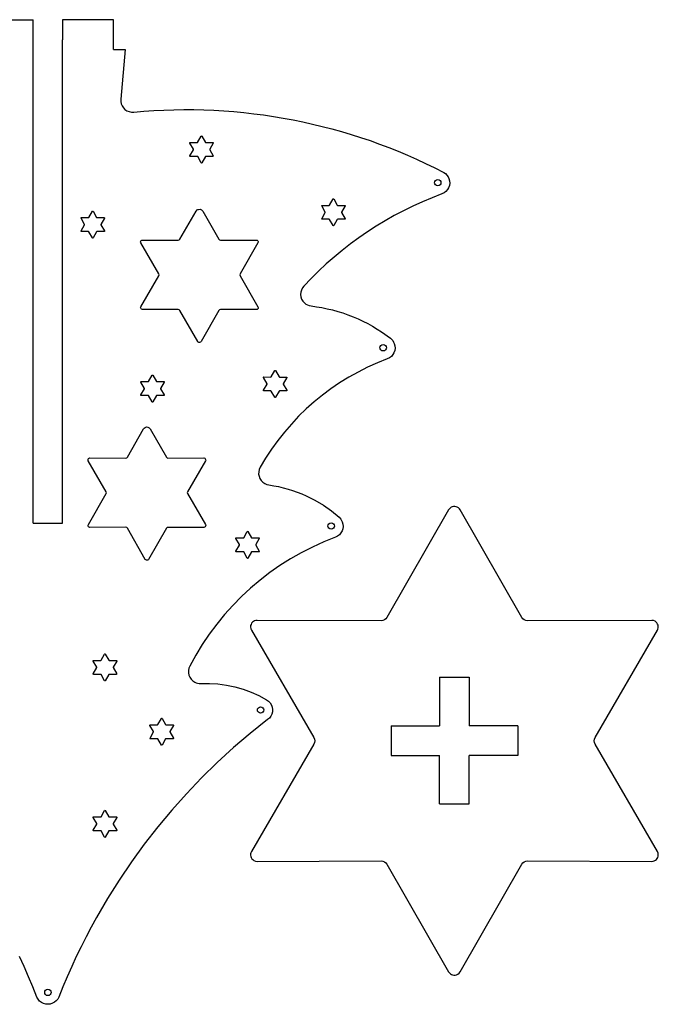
# Model space of a CAD drawing. Extents: x 208 to 352, y 134 to 236.
# Tile 2 of 2: x 292 to 352, y 143 to 236. Entities that reach past the tile are written whole.
import ezdxf

# ---------------------------------------------------------------- set-up
doc = ezdxf.new("R2010")
doc.units = 0
doc.layers.get('0').update_dxf_attribs({"linetype": 'CONTINUOUS'})

msp = doc.modelspace()

# ---------------------------------------------------------------- linework, layer by layer
at = {"linetype": 'CONTINUOUS'}
for p, q in [((288.8, 235.805), (293.562, 235.805)), ((293.562, 188.48), (293.562, 235.805)), ((301.107, 235.805), (296.342, 235.805)), ((296.342, 235.805), (296.342, 233.9)), ((301.107, 233.005), (301.107, 235.805)), ((296.342, 188.48), (296.342, 233.9)), ((293.562, 188.48), (296.342, 188.48)), ((331.755, 174.019), (334.535, 174.019)), ((331.755, 174.019), (331.755, 169.454)), ((334.535, 174.019), (334.535, 169.454)), ((327.191, 169.454), (327.191, 166.674)), ((327.191, 169.454), (331.755, 169.454)), ((339.099, 169.454), (334.535, 169.454)), ((339.099, 169.454), (339.099, 166.674)), ((327.191, 166.674), (331.755, 166.674)), ((331.755, 162.109), (331.755, 166.674)), ((334.535, 162.109), (334.535, 166.674)), ((339.099, 166.674), (334.535, 166.674)), ((331.755, 162.109), (334.535, 162.109))]:
    msp.add_line(p, q, dxfattribs=at)
at = {"color": 7, "linetype": 'CONTINUOUS'}
for points in [[(301.107, 233.005), (302.227, 233.005), (301.795, 228.34), (301.797, 228.112), (301.842, 227.897), (301.927, 227.7), (302.047, 227.522), (302.2, 227.37), (302.38, 227.25), (302.582, 227.165), (302.805, 227.122), (303.025, 227.125), (303.967, 227.205), (304.91, 227.267), (305.852, 227.315), (306.792, 227.345), (307.735, 227.357), (308.675, 227.352), (309.615, 227.33), (310.552, 227.292), (311.49, 227.237), (312.425, 227.167), (313.36, 227.077), (314.29, 226.972), (315.22, 226.852), (316.147, 226.715), (317.07, 226.56), (317.992, 226.39), (318.91, 226.202), (319.822, 226), (320.735, 225.78), (321.64, 225.542), (322.545, 225.29), (323.442, 225.022), (324.337, 224.737), (325.225, 224.437), (326.11, 224.12), (326.99, 223.787), (327.862, 223.44), (328.73, 223.075), (329.592, 222.695), (330.447, 222.297), (331.297, 221.885), (332.142, 221.457), (332.305, 221.345), (332.442, 221.21), (332.555, 221.05), (332.637, 220.872), (332.695, 220.652), (332.707, 220.432), (332.675, 220.22), (332.605, 220.017), (332.495, 219.832), (332.352, 219.67), (332.18, 219.535), (331.975, 219.435), (331.055, 219.08), (330.145, 218.697), (329.247, 218.287), (328.365, 217.855), (327.497, 217.395), (326.642, 216.91), (325.802, 216.402), (324.977, 215.87), (324.17, 215.312), (323.377, 214.732), (322.602, 214.127), (321.845, 213.502), (321.105, 212.852), (320.385, 212.182), (319.682, 211.49), (319, 210.775), (318.862, 210.595), (318.767, 210.397), (318.715, 210.187), (318.702, 209.972), (318.73, 209.76), (318.797, 209.555), (318.907, 209.365), (319.057, 209.195), (319.197, 209.085), (319.352, 208.997), (319.517, 208.937), (319.692, 208.902), (320.2, 208.835), (320.702, 208.75), (321.202, 208.647), (321.697, 208.53), (322.187, 208.395), (322.672, 208.245), (323.15, 208.075), (323.622, 207.892), (324.09, 207.692), (324.55, 207.477), (325.002, 207.247), (325.447, 207), (325.882, 206.737), (326.31, 206.46), (327.14, 205.862), (327.255, 205.76), (327.355, 205.642), (327.437, 205.512), (327.502, 205.37), (327.56, 205.15), (327.572, 204.93), (327.54, 204.715), (327.47, 204.512), (327.362, 204.327), (327.222, 204.165), (327.047, 204.03), (326.845, 203.93), (325.907, 203.557), (324.987, 203.145), (324.092, 202.695), (323.217, 202.205), (322.367, 201.68), (321.542, 201.12), (320.745, 200.525), (319.972, 199.895), (319.227, 199.23), (318.512, 198.535), (317.827, 197.81), (317.175, 197.055), (316.555, 196.267), (315.967, 195.455), (315.415, 194.612), (314.9, 193.745), (314.807, 193.537), (314.762, 193.322), (314.757, 193.105), (314.795, 192.895), (314.87, 192.692), (314.985, 192.51), (315.137, 192.35), (315.322, 192.22), (315.512, 192.135), (315.715, 192.085), (316.172, 192.012), (316.625, 191.922), (317.072, 191.817), (317.515, 191.695), (317.952, 191.56), (318.385, 191.407), (318.812, 191.237), (319.232, 191.055), (320.05, 190.642), (320.837, 190.175), (321.59, 189.647), (322.305, 189.065), (322.487, 188.86), (322.615, 188.617), (322.672, 188.397), (322.685, 188.177), (322.657, 187.962), (322.587, 187.76), (322.48, 187.575), (322.337, 187.41), (322.165, 187.275), (321.962, 187.175), (320.87, 186.735), (319.8, 186.247), (318.76, 185.712), (317.745, 185.135), (316.762, 184.51), (315.81, 183.842), (314.887, 183.132), (314.002, 182.385), (313.15, 181.595), (312.332, 180.767), (311.555, 179.902), (310.815, 179.002), (310.117, 178.067), (309.46, 177.097), (308.847, 176.097), (308.277, 175.065), (308.192, 174.855), (308.152, 174.637), (308.157, 174.422), (308.2, 174.212), (308.285, 174.015), (308.405, 173.835), (308.56, 173.68), (308.75, 173.555), (308.885, 173.495), (309.025, 173.455), (309.17, 173.432), (309.315, 173.43), (310.125, 173.435), (310.93, 173.38), (311.727, 173.272), (312.515, 173.107), (313.29, 172.887), (314.045, 172.612), (314.785, 172.285), (315.5, 171.905), (315.687, 171.77), (315.842, 171.595), (315.957, 171.4), (316.027, 171.19), (316.057, 170.977), (316.045, 170.762), (315.99, 170.555), (315.897, 170.36), (315.767, 170.182), (315.597, 170.032), (313.975, 168.74), (312.4, 167.395), (310.872, 166), (309.397, 164.557), (307.972, 163.067), (306.6, 161.53), (305.28, 159.95), (304.015, 158.325), (302.805, 156.66), (301.652, 154.952), (300.557, 153.207), (299.52, 151.425), (299.022, 150.52), (298.542, 149.607), (298.077, 148.685), (297.625, 147.755), (297.19, 146.815), (296.772, 145.867), (296.367, 144.912), (295.98, 143.95), (295.877, 143.765), (295.745, 143.605), (295.585, 143.472), (295.4, 143.37), (295.185, 143.302), (294.965, 143.277), (294.75, 143.297), (294.545, 143.357), (294.352, 143.452), (294.182, 143.587), (294.037, 143.752), (293.927, 143.95), (293.54, 144.915), (293.135, 145.87), (292.715, 146.817), (292.28, 147.757)], [(308.325, 224.262), (308.997, 224.26), (309.027, 224.277), (309.365, 224.86), (309.377, 224.875), (309.405, 224.877), (309.425, 224.862), (309.76, 224.277), (309.79, 224.26), (310.465, 224.26), (310.482, 224.255), (310.5, 224.235), (310.495, 224.207), (310.157, 223.625), (310.157, 223.59), (310.495, 223.007), (310.5, 222.99), (310.49, 222.965), (310.465, 222.955), (309.79, 222.955), (309.76, 222.937), (309.425, 222.355), (309.412, 222.342), (309.385, 222.337), (309.362, 222.355), (309.03, 222.937), (308.997, 222.957), (308.325, 222.955), (308.307, 222.96), (308.29, 222.982), (308.295, 223.007), (308.632, 223.59), (308.632, 223.625), (308.295, 224.207), (308.29, 224.225), (308.3, 224.252), (308.325, 224.262)], [(331.887, 220.485), (331.865, 220.37), (331.8, 220.275), (331.705, 220.21), (331.59, 220.187), (331.472, 220.21), (331.377, 220.275), (331.312, 220.37), (331.29, 220.485), (331.312, 220.602), (331.377, 220.697), (331.472, 220.762), (331.59, 220.785), (331.705, 220.762), (331.8, 220.697), (331.865, 220.602), (331.887, 220.485)], [(320.682, 217.102), (321.02, 217.685), (321.02, 217.72), (320.682, 218.302), (320.677, 218.32), (320.69, 218.347), (320.715, 218.357), (321.387, 218.355), (321.417, 218.372), (321.752, 218.957), (321.765, 218.97), (321.792, 218.972), (321.812, 218.957), (322.147, 218.372), (322.177, 218.355), (322.852, 218.357), (322.872, 218.352), (322.887, 218.33), (322.885, 218.302), (322.545, 217.722), (322.545, 217.685), (322.882, 217.102), (322.887, 217.085), (322.877, 217.06), (322.852, 217.05), (322.18, 217.05), (322.147, 217.032), (321.812, 216.452), (321.8, 216.44), (321.775, 216.435), (321.752, 216.452), (321.417, 217.032), (321.385, 217.052), (320.715, 217.05), (320.695, 217.055), (320.677, 217.077), (320.682, 217.102)], [(298.097, 217.205), (298.77, 217.202), (298.802, 217.222), (299.137, 217.805), (299.15, 217.817), (299.177, 217.822), (299.2, 217.805), (299.532, 217.222), (299.565, 217.205), (300.237, 217.205), (300.255, 217.2), (300.272, 217.177), (300.267, 217.152), (299.93, 216.57), (299.93, 216.535), (300.267, 215.952), (300.272, 215.935), (300.262, 215.91), (300.237, 215.897), (299.565, 215.9), (299.532, 215.882), (299.197, 215.3), (299.185, 215.287), (299.157, 215.282), (299.137, 215.3), (298.802, 215.882), (298.772, 215.9), (298.097, 215.9), (298.08, 215.905), (298.062, 215.925), (298.067, 215.952), (298.405, 216.535), (298.405, 216.57), (298.067, 217.152), (298.062, 217.17), (298.072, 217.195), (298.097, 217.205)], [(311.177, 215.087), (314.54, 215.097), (314.63, 215.075), (314.685, 215.027), (314.715, 214.965), (314.717, 214.897), (314.695, 214.83), (313.005, 211.922), (312.98, 211.832), (313.005, 211.742), (314.695, 208.835), (314.72, 208.745), (314.705, 208.675), (314.667, 208.62), (314.61, 208.582), (314.54, 208.567), (311.177, 208.575), (311.087, 208.552), (311.022, 208.485), (309.35, 205.567), (309.282, 205.502), (309.215, 205.48), (309.147, 205.485), (309.085, 205.515), (309.037, 205.567), (307.365, 208.487), (307.3, 208.552), (307.21, 208.577), (303.847, 208.567), (303.757, 208.59), (303.705, 208.637), (303.675, 208.7), (303.67, 208.767), (303.692, 208.835), (305.382, 211.742), (305.405, 211.832), (305.382, 211.922), (303.69, 214.83), (303.667, 214.92), (303.682, 214.99), (303.72, 215.047), (303.777, 215.085), (303.847, 215.097), (307.21, 215.09), (307.3, 215.112), (307.365, 215.18), (308.882, 217.825), (308.982, 217.925), (309.05, 217.962), (309.12, 217.982), (309.265, 217.985), (309.397, 217.93), (309.505, 217.825), (311.02, 215.18), (311.087, 215.112), (311.177, 215.09), (311.177, 215.087)], [(326.752, 204.98), (326.73, 204.862), (326.665, 204.767), (326.57, 204.702), (326.455, 204.68), (326.337, 204.702), (326.242, 204.767), (326.177, 204.862), (326.155, 204.98), (326.177, 205.095), (326.242, 205.19), (326.337, 205.255), (326.455, 205.277), (326.57, 205.255), (326.665, 205.19), (326.73, 205.095), (326.752, 204.98)], [(317.377, 200.922), (316.705, 200.922), (316.675, 200.905), (316.34, 200.322), (316.325, 200.31), (316.3, 200.305), (316.277, 200.322), (315.942, 200.905), (315.912, 200.925), (315.24, 200.922), (315.222, 200.927), (315.205, 200.95), (315.207, 200.975), (315.547, 201.557), (315.547, 201.592), (315.207, 202.175), (315.202, 202.192), (315.215, 202.22), (315.24, 202.23), (315.912, 202.227), (315.942, 202.245), (316.28, 202.827), (316.292, 202.842), (316.317, 202.845), (316.34, 202.83), (316.675, 202.245), (316.705, 202.227), (317.377, 202.227), (317.397, 202.222), (317.412, 202.202), (317.41, 202.175), (317.07, 201.592), (317.07, 201.557), (317.41, 200.975), (317.415, 200.957), (317.405, 200.932), (317.377, 200.922)], [(303.717, 201.797), (304.387, 201.795), (304.42, 201.812), (304.755, 202.397), (304.767, 202.41), (304.795, 202.415), (304.815, 202.397), (305.152, 201.815), (305.182, 201.795), (305.855, 201.797), (305.872, 201.792), (305.89, 201.77), (305.885, 201.745), (305.547, 201.162), (305.547, 201.125), (305.885, 200.545), (305.89, 200.527), (305.88, 200.502), (305.855, 200.49), (305.182, 200.492), (305.15, 200.475), (304.815, 199.89), (304.802, 199.877), (304.777, 199.875), (304.755, 199.89), (304.42, 200.475), (304.387, 200.492), (303.717, 200.49), (303.697, 200.495), (303.68, 200.517), (303.685, 200.545), (304.022, 201.125), (304.022, 201.162), (303.685, 201.745), (303.68, 201.762), (303.692, 201.787), (303.717, 201.797)], [(306.24, 194.615), (309.605, 194.622), (309.695, 194.6), (309.747, 194.552), (309.777, 194.49), (309.782, 194.422), (309.76, 194.355), (308.07, 191.447), (308.045, 191.357), (308.07, 191.267), (309.762, 188.36), (309.785, 188.267), (309.77, 188.197), (309.732, 188.142), (309.677, 188.105), (309.607, 188.09), (306.24, 188.1), (306.152, 188.077), (306.085, 188.01), (304.412, 185.092), (304.347, 185.027), (304.28, 185.005), (304.21, 185.01), (304.147, 185.04), (304.102, 185.092), (302.43, 188.012), (302.362, 188.077), (302.272, 188.102), (298.912, 188.09), (298.82, 188.115), (298.767, 188.162), (298.737, 188.225), (298.735, 188.292), (298.757, 188.36), (300.445, 191.267), (300.47, 191.357), (300.445, 191.447), (298.755, 194.355), (298.737, 194.4), (298.732, 194.445), (298.747, 194.515), (298.785, 194.572), (298.842, 194.61), (298.912, 194.622), (302.272, 194.615), (302.362, 194.637), (302.43, 194.705), (303.947, 197.35), (304.007, 197.432), (304.09, 197.492), (304.222, 197.532), (304.357, 197.52), (304.48, 197.457), (304.57, 197.35), (306.085, 194.705), (306.152, 194.637), (306.24, 194.615)], [(346.357, 168.35), (352.22, 178.425), (352.272, 178.54), (352.3, 178.66), (352.302, 178.78), (352.282, 178.897), (352.242, 179.007), (352.18, 179.112), (352.097, 179.2), (351.995, 179.275), (351.845, 179.337), (351.682, 179.357), (340.022, 179.325), (339.86, 179.347), (339.71, 179.41), (339.582, 179.507), (339.482, 179.637), (333.685, 189.75), (333.612, 189.852), (333.522, 189.937), (333.42, 190), (333.31, 190.042), (333.19, 190.062), (333.07, 190.06), (332.95, 190.032), (332.835, 189.98), (332.705, 189.88), (332.605, 189.75), (326.81, 179.637), (326.71, 179.505), (326.582, 179.405), (326.435, 179.342), (326.27, 179.32), (314.61, 179.355), (314.485, 179.342), (314.37, 179.307), (314.265, 179.25), (314.172, 179.175), (314.097, 179.082), (314.04, 178.977), (314.005, 178.862), (313.992, 178.737), (314.012, 178.575), (314.075, 178.427), (319.935, 168.35), (319.997, 168.197), (320.02, 168.035), (319.997, 167.875), (319.935, 167.722), (314.075, 157.642), (314.025, 157.527), (313.997, 157.41), (313.995, 157.29), (314.015, 157.172), (314.055, 157.06), (314.117, 156.957), (314.2, 156.87), (314.302, 156.795), (314.452, 156.735), (314.61, 156.712), (326.27, 156.75), (326.435, 156.727), (326.582, 156.665), (326.71, 156.565), (326.81, 156.432), (332.605, 146.325), (332.68, 146.222), (332.77, 146.14), (332.872, 146.075), (332.982, 146.035), (333.102, 146.012), (333.222, 146.017), (333.342, 146.042), (333.457, 146.095), (333.587, 146.195), (333.685, 146.325), (339.482, 156.432), (339.582, 156.565), (339.71, 156.665), (339.857, 156.727), (340.022, 156.75), (351.682, 156.712), (351.807, 156.725), (351.922, 156.76), (352.027, 156.817), (352.12, 156.892), (352.195, 156.982), (352.252, 157.087), (352.29, 157.202), (352.302, 157.327), (352.28, 157.492), (352.217, 157.642), (346.36, 167.722), (346.297, 167.875), (346.275, 168.035), (346.295, 168.197), (346.357, 168.35)], [(321.867, 188.222), (321.845, 188.107), (321.78, 188.012), (321.685, 187.947), (321.567, 187.925), (321.452, 187.947), (321.357, 188.012), (321.292, 188.107), (321.27, 188.222), (321.292, 188.34), (321.357, 188.435), (321.452, 188.5), (321.567, 188.522), (321.685, 188.5), (321.78, 188.435), (321.845, 188.34), (321.867, 188.222)], [(313.747, 187.71), (314.082, 187.125), (314.112, 187.107), (314.785, 187.11), (314.805, 187.105), (314.82, 187.082), (314.817, 187.055), (314.477, 186.472), (314.477, 186.437), (314.817, 185.857), (314.822, 185.837), (314.812, 185.812), (314.785, 185.802), (314.112, 185.802), (314.082, 185.785), (313.747, 185.202), (313.732, 185.19), (313.707, 185.185), (313.685, 185.202), (313.35, 185.787), (313.32, 185.805), (312.647, 185.802), (312.63, 185.807), (312.612, 185.83), (312.617, 185.855), (312.952, 186.437), (312.952, 186.472), (312.615, 187.055), (312.61, 187.072), (312.622, 187.1), (312.647, 187.11), (313.32, 187.107), (313.35, 187.125), (313.687, 187.707), (313.7, 187.722), (313.727, 187.725), (313.747, 187.71)], [(301.42, 175.537), (301.082, 174.955), (301.082, 174.917), (301.42, 174.335), (301.425, 174.32), (301.415, 174.295), (301.39, 174.282), (300.717, 174.285), (300.685, 174.267), (300.35, 173.682), (300.337, 173.67), (300.31, 173.667), (300.29, 173.682), (299.955, 174.267), (299.922, 174.285), (299.25, 174.282), (299.232, 174.287), (299.215, 174.31), (299.22, 174.337), (299.557, 174.917), (299.557, 174.955), (299.22, 175.537), (299.215, 175.555), (299.225, 175.58), (299.25, 175.59), (299.922, 175.587), (299.955, 175.605), (300.29, 176.187), (300.302, 176.2), (300.33, 176.205), (300.35, 176.187), (300.685, 175.607), (300.717, 175.587), (301.39, 175.59), (301.407, 175.585), (301.425, 175.562), (301.42, 175.537)], [(315.237, 170.937), (315.215, 170.82), (315.15, 170.725), (315.055, 170.66), (314.937, 170.637), (314.822, 170.66), (314.727, 170.725), (314.662, 170.82), (314.64, 170.937), (314.662, 171.052), (314.727, 171.147), (314.822, 171.212), (314.937, 171.235), (315.055, 171.212), (315.15, 171.147), (315.215, 171.052), (315.237, 170.937)], [(306.75, 169.487), (306.412, 168.907), (306.412, 168.87), (306.75, 168.29), (306.755, 168.27), (306.745, 168.245), (306.72, 168.235), (306.045, 168.237), (306.015, 168.22), (305.68, 167.635), (305.665, 167.622), (305.64, 167.617), (305.617, 167.635), (305.282, 168.217), (305.252, 168.237), (304.58, 168.235), (304.562, 168.24), (304.545, 168.262), (304.55, 168.29), (304.887, 168.87), (304.887, 168.907), (304.547, 169.487), (304.542, 169.507), (304.555, 169.532), (304.58, 169.542), (305.252, 169.54), (305.285, 169.557), (305.62, 170.14), (305.632, 170.152), (305.66, 170.157), (305.68, 170.14), (306.015, 169.557), (306.045, 169.537), (306.72, 169.542), (306.737, 169.537), (306.752, 169.515), (306.75, 169.487)], [(301.42, 160.837), (301.082, 160.255), (301.082, 160.22), (301.42, 159.637), (301.425, 159.62), (301.415, 159.595), (301.39, 159.585), (300.717, 159.585), (300.685, 159.567), (300.35, 158.985), (300.337, 158.972), (300.31, 158.967), (300.29, 158.985), (299.955, 159.567), (299.922, 159.587), (299.25, 159.585), (299.232, 159.59), (299.215, 159.612), (299.22, 159.637), (299.557, 160.22), (299.557, 160.255), (299.22, 160.837), (299.215, 160.855), (299.225, 160.882), (299.25, 160.892), (299.922, 160.89), (299.955, 160.907), (300.29, 161.49), (300.302, 161.502), (300.33, 161.507), (300.35, 161.49), (300.685, 160.907), (300.717, 160.89), (301.39, 160.89), (301.407, 160.887), (301.425, 160.865), (301.42, 160.837)], [(295.252, 144.397), (295.23, 144.28), (295.165, 144.185), (295.07, 144.12), (294.955, 144.097), (294.837, 144.12), (294.742, 144.185), (294.677, 144.28), (294.655, 144.397), (294.677, 144.512), (294.742, 144.607), (294.837, 144.672), (294.955, 144.695), (295.07, 144.672), (295.165, 144.607), (295.23, 144.512), (295.252, 144.397)]]:
    msp.add_lwpolyline(points, dxfattribs=at)

doc.saveas('drawing.dxf')
